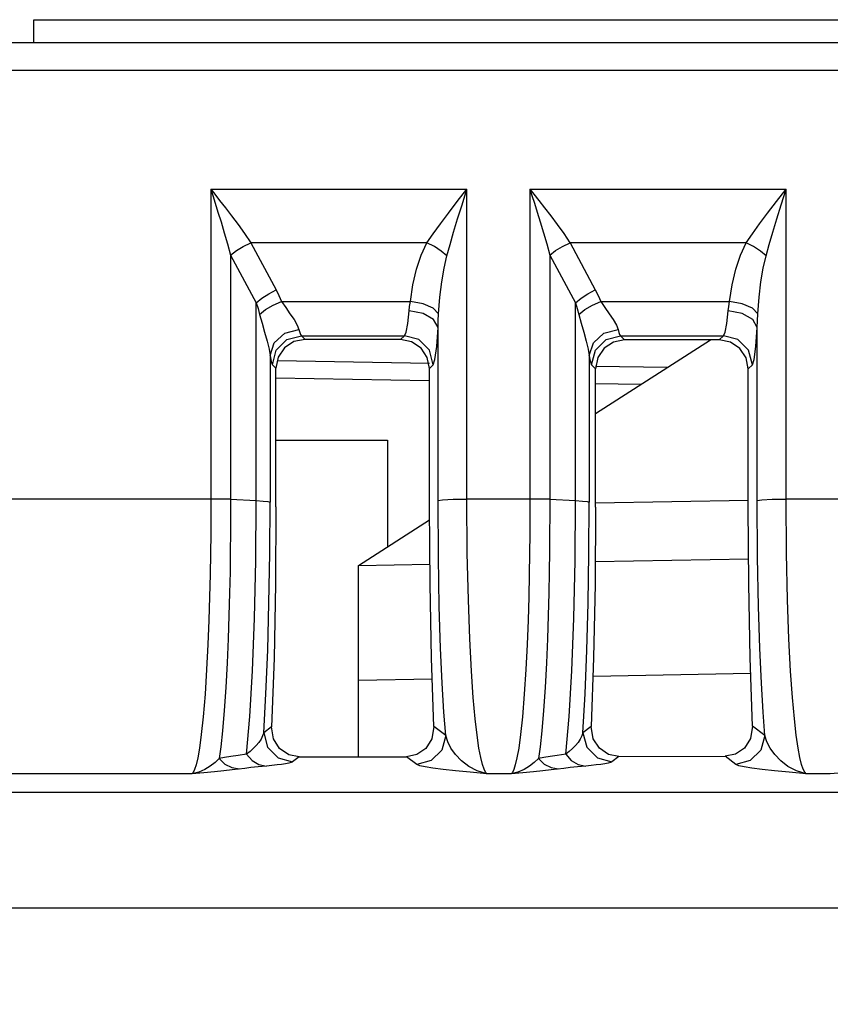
# Model space of a CAD drawing. Header units: millimetres. Extents: x 0 to 700, y 0 to 600.
# Tile 26 of 65: x 94 to 108, y 379 to 396. Entities that reach past the tile are written whole.
import ezdxf

# ---------------------------------------------------------------- set-up
doc = ezdxf.new("R2010")
doc.units = ezdxf.units.MM
doc.header["$LTSCALE"] = 39.111111
doc.layers.get('0').update_dxf_attribs({"linetype": 'CONTINUOUS'})

msp = doc.modelspace()

# ---------------------------------------------------------------- linework, layer by layer
at = {"color": 7, "linetype": 'CONTINUOUS'}
for p, q in [((93.795, 395.854), (93.795, 396.254)), ((93.795, 396.254), (153.295, 396.254)), ((153.295, 395.854), (90.495, 395.854)), ((153.295, 395.38), (90.495, 395.38)), ((96.848, 393.333), (96.848, 387.997)), ((96.848, 393.333), (96.881, 393.229)), ((96.848, 393.333), (96.915, 393.248)), ((96.848, 393.333), (101.261, 393.333)), ((96.881, 393.229), (96.923, 393.096)), ((96.915, 393.248), (97, 393.141)), ((101.094, 393.121), (101.261, 393.333)), ((101.178, 393.068), (101.261, 393.333)), ((101.261, 387.997), (101.261, 393.333)), ((102.348, 393.333), (102.348, 387.997)), ((102.348, 393.333), (102.381, 393.229)), ((102.348, 393.333), (102.415, 393.248)), ((102.348, 393.333), (106.761, 393.333)), ((102.381, 393.229), (102.423, 393.096)), ((102.415, 393.248), (102.5, 393.141)), ((106.594, 393.121), (106.761, 393.333)), ((106.678, 393.068), (106.761, 393.333)), ((106.761, 387.997), (106.761, 393.333)), ((96.923, 393.096), (96.971, 392.942)), ((97, 393.141), (97.098, 393.016)), ((100.941, 392.923), (101.094, 393.121)), ((101.101, 392.822), (101.178, 393.068)), ((102.423, 393.096), (102.471, 392.942)), ((102.5, 393.141), (102.598, 393.016)), ((106.441, 392.923), (106.594, 393.121)), ((106.601, 392.822), (106.678, 393.068)), ((96.971, 392.942), (97.024, 392.77)), ((97.098, 393.016), (97.205, 392.875)), ((100.803, 392.739), (100.941, 392.923)), ((102.471, 392.942), (102.524, 392.77)), ((102.598, 393.016), (102.705, 392.875)), ((106.303, 392.739), (106.441, 392.923)), ((97.024, 392.77), (97.08, 392.585)), ((97.205, 392.875), (97.317, 392.725)), ((97.317, 392.725), (97.43, 392.569)), ((100.68, 392.568), (100.803, 392.739)), ((101.032, 392.593), (101.101, 392.822)), ((102.524, 392.77), (102.58, 392.585)), ((102.705, 392.875), (102.817, 392.725)), ((102.817, 392.725), (102.93, 392.569)), ((106.18, 392.568), (106.303, 392.739)), ((106.532, 392.593), (106.601, 392.822)), ((97.08, 392.585), (97.136, 392.394)), ((97.43, 392.569), (97.537, 392.411)), ((100.572, 392.411), (100.68, 392.568)), ((100.971, 392.382), (101.032, 392.593)), ((102.58, 392.585), (102.636, 392.394)), ((102.93, 392.569), (103.037, 392.411)), ((106.072, 392.411), (106.18, 392.568)), ((106.471, 392.382), (106.532, 392.593)), ((97.136, 392.394), (97.189, 392.2)), ((97.408, 392.35), (97.538, 392.411)), ((97.538, 392.411), (97.973, 391.599)), ((100.572, 392.411), (97.538, 392.411)), ((100.475, 392.196), (100.572, 392.411)), ((100.701, 392.346), (100.572, 392.411)), ((100.917, 392.187), (100.971, 392.382)), ((102.636, 392.394), (102.689, 392.2)), ((102.908, 392.35), (103.038, 392.411)), ((103.038, 392.411), (103.473, 391.599)), ((106.072, 392.411), (103.038, 392.411)), ((105.975, 392.196), (106.072, 392.411)), ((106.201, 392.346), (106.072, 392.411)), ((106.417, 392.187), (106.471, 392.382)), ((97.189, 392.2), (97.289, 392.278)), ((97.289, 392.278), (97.408, 392.35)), ((100.819, 392.269), (100.701, 392.346)), ((100.917, 392.187), (100.819, 392.269)), ((102.689, 392.2), (102.789, 392.278)), ((102.789, 392.278), (102.908, 392.35)), ((106.319, 392.269), (106.201, 392.346)), ((106.417, 392.187), (106.319, 392.269)), ((97.189, 392.2), (97.189, 387.994)), ((97.189, 392.2), (97.632, 391.376)), ((100.394, 391.956), (100.475, 392.196)), ((100.868, 391.975), (100.917, 392.187)), ((102.689, 392.2), (102.689, 387.994)), ((102.689, 392.2), (103.132, 391.376)), ((105.894, 391.956), (105.975, 392.196)), ((106.368, 391.975), (106.417, 392.187)), ((100.33, 391.69), (100.394, 391.956)), ((100.828, 391.738), (100.868, 391.975)), ((105.83, 391.69), (105.894, 391.956)), ((106.328, 391.738), (106.368, 391.975)), ((100.796, 391.476), (100.828, 391.738)), ((106.296, 391.476), (106.328, 391.738)), ((97.728, 391.457), (97.845, 391.534)), ((97.845, 391.534), (97.973, 391.599)), ((97.973, 391.599), (98.022, 391.503)), ((100.286, 391.401), (100.33, 391.69)), ((103.228, 391.457), (103.345, 391.534)), ((103.345, 391.534), (103.473, 391.599)), ((103.473, 391.599), (103.522, 391.503)), ((105.786, 391.401), (105.83, 391.69)), ((97.632, 391.376), (97.728, 391.457)), ((97.632, 387.972), (97.632, 391.376)), ((97.632, 391.376), (97.661, 391.28)), ((97.923, 391.338), (98.068, 391.401)), ((98.022, 391.503), (98.068, 391.401)), ((98.068, 391.401), (98.138, 391.297)), ((98.068, 391.401), (100.286, 391.401)), ((100.273, 391.316), (100.286, 391.401)), ((100.506, 391.359), (100.286, 391.401)), ((100.68, 391.284), (100.506, 391.359)), ((100.774, 391.19), (100.796, 391.476)), ((103.132, 391.376), (103.228, 391.457)), ((103.132, 387.972), (103.132, 391.376)), ((103.132, 391.376), (103.161, 391.28)), ((103.423, 391.338), (103.568, 391.401)), ((103.522, 391.503), (103.568, 391.401)), ((103.568, 391.401), (103.638, 391.297)), ((103.568, 391.401), (105.786, 391.401)), ((105.773, 391.316), (105.786, 391.401)), ((106.006, 391.359), (105.786, 391.401)), ((106.18, 391.284), (106.006, 391.359)), ((106.274, 391.19), (106.296, 391.476)), ((97.661, 391.28), (97.689, 391.179)), ((97.689, 391.179), (97.792, 391.262)), ((97.792, 391.262), (97.923, 391.338)), ((98.138, 391.297), (98.212, 391.191)), ((98.212, 391.191), (98.282, 391.088)), ((100.241, 391.023), (100.264, 391.239)), ((100.264, 391.239), (100.273, 391.316)), ((100.506, 391.195), (100.264, 391.239)), ((100.687, 391.09), (100.506, 391.195)), ((100.774, 391.19), (100.68, 391.284)), ((100.767, 391.065), (100.774, 391.19)), ((103.161, 391.28), (103.189, 391.179)), ((103.189, 391.179), (103.292, 391.262)), ((103.292, 391.262), (103.423, 391.338)), ((103.638, 391.297), (103.712, 391.191)), ((103.712, 391.191), (103.782, 391.088)), ((105.741, 391.023), (105.764, 391.239)), ((105.764, 391.239), (105.773, 391.316)), ((106.006, 391.195), (105.764, 391.239)), ((106.187, 391.09), (106.006, 391.195)), ((106.274, 391.19), (106.18, 391.284)), ((106.267, 391.065), (106.274, 391.19)), ((97.689, 391.179), (97.731, 391.025)), ((97.731, 391.025), (97.775, 390.87)), ((98.282, 391.088), (98.338, 390.994)), ((100.213, 390.874), (100.241, 391.023)), ((100.763, 390.951), (100.687, 391.09)), ((100.763, 390.951), (100.767, 391.065)), ((103.189, 391.179), (103.231, 391.025)), ((103.231, 391.025), (103.275, 390.87)), ((103.782, 391.088), (103.838, 390.994)), ((105.713, 390.874), (105.741, 391.023)), ((106.263, 390.951), (106.187, 391.09)), ((106.263, 390.951), (106.267, 391.065)), ((97.775, 390.87), (97.817, 390.717)), ((97.94, 390.69), (98.122, 390.853)), ((98.122, 390.853), (98.367, 390.918)), ((98.338, 390.994), (98.367, 390.918)), ((98.367, 390.918), (98.379, 390.869)), ((98.379, 390.869), (98.393, 390.832)), ((100.183, 390.812), (100.213, 390.874)), ((100.74, 390.628), (100.763, 390.951)), ((100.763, 387.973), (100.763, 390.951)), ((103.275, 390.87), (103.317, 390.717)), ((103.44, 390.69), (103.622, 390.853)), ((103.622, 390.853), (103.867, 390.918)), ((103.838, 390.994), (103.867, 390.918)), ((103.867, 390.918), (103.879, 390.869)), ((103.879, 390.869), (103.893, 390.832)), ((105.683, 390.812), (105.713, 390.874)), ((106.24, 390.628), (106.263, 390.951)), ((106.263, 387.973), (106.263, 390.951)), ((97.817, 390.717), (97.851, 390.58)), ((97.868, 390.47), (97.94, 390.69)), ((97.976, 390.561), (98.159, 390.744)), ((98.28, 390.71), (98.117, 390.602)), ((98.159, 390.744), (98.408, 390.812)), ((98.472, 390.748), (98.28, 390.71)), ((98.393, 390.832), (98.408, 390.812)), ((98.408, 390.812), (98.472, 390.748)), ((98.408, 390.812), (100.183, 390.812)), ((100.116, 390.746), (98.472, 390.748)), ((100.116, 390.746), (100.183, 390.812)), ((100.308, 390.708), (100.116, 390.746)), ((100.432, 390.744), (100.183, 390.812)), ((100.47, 390.599), (100.308, 390.708)), ((100.614, 390.561), (100.432, 390.744)), ((103.317, 390.717), (103.351, 390.58)), ((103.368, 390.47), (103.44, 390.69)), ((103.476, 390.561), (103.659, 390.744)), ((103.478, 389.471), (105.457, 390.739)), ((103.786, 390.703), (103.624, 390.595)), ((103.659, 390.744), (103.908, 390.812)), ((103.979, 390.741), (103.786, 390.703)), ((103.893, 390.832), (103.908, 390.812)), ((103.908, 390.812), (103.979, 390.741)), ((103.908, 390.812), (105.683, 390.812)), ((105.61, 390.739), (103.979, 390.741)), ((105.61, 390.739), (105.683, 390.812)), ((105.801, 390.701), (105.61, 390.739)), ((105.932, 390.744), (105.683, 390.812)), ((105.963, 390.593), (105.801, 390.701)), ((106.114, 390.561), (105.932, 390.744)), ((97.851, 390.58), (97.868, 390.47)), ((97.909, 390.311), (97.976, 390.561)), ((98.117, 390.602), (98.009, 390.441)), ((100.578, 390.438), (100.47, 390.599)), ((100.682, 390.311), (100.614, 390.561)), ((100.711, 390.404), (100.74, 390.628)), ((103.351, 390.58), (103.368, 390.47)), ((103.409, 390.311), (103.476, 390.561)), ((103.624, 390.595), (103.516, 390.434)), ((106.072, 390.431), (105.963, 390.593)), ((106.182, 390.311), (106.114, 390.561)), ((106.211, 390.404), (106.24, 390.628)), ((97.868, 390.47), (97.868, 387.946)), ((97.868, 390.47), (97.88, 390.397)), ((97.88, 390.397), (97.894, 390.342)), ((97.894, 390.342), (97.909, 390.311)), ((98.009, 390.441), (97.971, 390.25)), ((97.998, 390.384), (100.618, 390.338)), ((100.616, 390.247), (100.578, 390.438)), ((100.682, 390.311), (100.711, 390.404)), ((103.368, 390.47), (103.368, 387.946)), ((103.368, 390.47), (103.38, 390.397)), ((103.38, 390.397), (103.394, 390.342)), ((103.394, 390.342), (103.409, 390.311)), ((103.516, 390.434), (103.478, 390.243)), ((106.11, 390.24), (106.072, 390.431)), ((106.182, 390.311), (106.211, 390.404)), ((97.909, 390.311), (97.971, 390.25)), ((97.971, 387.866), (97.971, 390.25)), ((100.616, 390.247), (100.682, 390.311)), ((100.616, 387.863), (100.616, 390.247)), ((103.409, 390.311), (103.478, 390.243)), ((103.478, 390.289), (104.719, 390.267)), ((103.478, 387.861), (103.478, 390.243)), ((106.11, 390.24), (106.182, 390.311)), ((106.11, 387.858), (106.11, 390.24)), ((97.968, 390.085), (100.613, 390.039)), ((103.473, 389.989), (104.264, 389.975)), ((97.971, 389.014), (99.895, 389.014)), ((99.895, 389.014), (99.895, 387.174)), ((96.848, 387.997), (90.495, 387.997)), ((96.848, 387.997), (96.848, 387.711)), ((96.972, 387.997), (96.848, 387.997)), ((97.088, 387.996), (96.972, 387.997)), ((97.189, 387.994), (97.088, 387.996)), ((97.189, 387.994), (97.189, 387.716)), ((97.189, 387.994), (97.632, 387.972)), ((97.624, 386.932), (97.632, 387.972)), ((97.632, 387.972), (97.751, 387.965)), ((100.763, 387.973), (100.841, 387.985)), ((100.769, 386.996), (100.763, 387.973)), ((100.841, 387.985), (101.022, 387.994)), ((101.022, 387.994), (101.261, 387.997)), ((101.268, 387.064), (101.261, 387.997)), ((102.348, 387.997), (101.261, 387.997)), ((102.348, 387.997), (102.348, 387.711)), ((102.472, 387.997), (102.348, 387.997)), ((102.588, 387.996), (102.472, 387.997)), ((102.689, 387.994), (102.588, 387.996)), ((102.689, 387.994), (102.689, 387.716)), ((102.689, 387.994), (103.132, 387.972)), ((103.124, 386.932), (103.132, 387.972)), ((103.132, 387.972), (103.251, 387.965)), ((106.108, 387.971), (103.476, 387.925)), ((106.263, 387.973), (106.341, 387.985)), ((106.269, 386.996), (106.263, 387.973)), ((106.341, 387.985), (106.522, 387.994)), ((106.522, 387.994), (106.761, 387.997)), ((106.768, 387.064), (106.761, 387.997)), ((107.848, 387.997), (106.761, 387.997)), ((97.751, 387.965), (97.832, 387.956)), ((97.832, 387.956), (97.868, 387.946)), ((97.864, 387.06), (97.868, 387.946)), ((97.971, 387.866), (97.962, 386.533)), ((100.625, 386.534), (100.616, 387.863)), ((103.251, 387.965), (103.332, 387.956)), ((103.332, 387.956), (103.368, 387.946)), ((103.364, 387.06), (103.368, 387.946)), ((103.478, 387.861), (103.469, 386.535)), ((106.118, 386.536), (106.11, 387.858)), ((96.848, 387.711), (96.846, 387.4)), ((97.189, 387.716), (97.187, 387.416)), ((99.395, 386.854), (100.618, 387.638)), ((102.348, 387.711), (102.346, 387.4)), ((102.689, 387.716), (102.687, 387.416)), ((96.846, 387.4), (96.842, 387.063)), ((97.187, 387.416), (97.184, 387.093)), ((102.346, 387.4), (102.342, 387.063)), ((102.687, 387.416), (102.684, 387.093)), ((96.842, 387.063), (96.836, 386.7)), ((97.184, 387.093), (97.179, 386.746)), ((97.85, 386.204), (97.864, 387.06)), ((100.785, 386.149), (100.769, 386.996)), ((101.286, 386.263), (101.268, 387.064)), ((102.342, 387.063), (102.336, 386.7)), ((102.684, 387.093), (102.679, 386.746)), ((103.35, 386.204), (103.364, 387.06)), ((103.472, 386.925), (106.115, 386.971)), ((106.285, 386.149), (106.269, 386.996)), ((106.786, 386.263), (106.768, 387.064)), ((97.603, 385.945), (97.624, 386.932)), ((99.395, 386.854), (100.623, 386.875)), ((99.395, 383.56), (99.395, 386.854)), ((103.103, 385.945), (103.124, 386.932)), ((96.836, 386.7), (96.827, 386.316)), ((97.179, 386.746), (97.171, 386.378)), ((102.336, 386.7), (102.327, 386.316)), ((102.679, 386.746), (102.671, 386.378)), ((97.962, 386.533), (97.937, 385.256)), ((100.65, 385.26), (100.625, 386.534)), ((103.469, 386.535), (103.445, 385.262)), ((106.142, 385.265), (106.118, 386.536)), ((96.827, 386.316), (96.814, 385.914)), ((97.171, 386.378), (97.161, 385.993)), ((102.327, 386.316), (102.314, 385.914)), ((102.671, 386.378), (102.661, 385.993)), ((97.828, 385.394), (97.85, 386.204)), ((100.808, 385.428), (100.785, 386.149)), ((101.311, 385.589), (101.286, 386.263)), ((103.328, 385.394), (103.35, 386.204)), ((106.308, 385.428), (106.285, 386.149)), ((106.811, 385.589), (106.786, 386.263)), ((97.161, 385.993), (97.147, 385.592)), ((97.568, 385.042), (97.603, 385.945)), ((102.661, 385.993), (102.647, 385.592)), ((103.068, 385.042), (103.103, 385.945)), ((96.814, 385.914), (96.798, 385.495)), ((102.314, 385.914), (102.298, 385.495)), ((96.798, 385.495), (96.776, 385.063)), ((97.147, 385.592), (97.13, 385.177)), ((100.835, 384.826), (100.808, 385.428)), ((101.34, 385.032), (101.311, 385.589)), ((102.298, 385.495), (102.276, 385.063)), ((102.647, 385.592), (102.63, 385.177)), ((106.335, 384.826), (106.308, 385.428)), ((106.84, 385.032), (106.811, 385.589)), ((97.797, 384.644), (97.828, 385.394)), ((97.937, 385.256), (97.896, 384.076)), ((100.69, 384.079), (100.65, 385.26)), ((103.297, 384.644), (103.328, 385.394)), ((103.445, 385.262), (103.405, 384.082)), ((106.182, 384.085), (106.142, 385.265)), ((97.13, 385.177), (97.107, 384.756)), ((102.63, 385.177), (102.607, 384.756)), ((96.776, 385.063), (96.749, 384.636)), ((97.521, 384.252), (97.568, 385.042)), ((101.371, 384.579), (101.34, 385.032)), ((102.276, 385.063), (102.249, 384.636)), ((103.021, 384.252), (103.068, 385.042)), ((103.434, 384.951), (106.151, 384.998)), ((106.871, 384.579), (106.84, 385.032)), ((97.107, 384.756), (97.08, 384.355)), ((99.395, 384.88), (100.662, 384.902)), ((100.864, 384.329), (100.835, 384.826)), ((102.607, 384.756), (102.58, 384.355)), ((106.364, 384.329), (106.335, 384.826)), ((96.749, 384.636), (96.717, 384.249)), ((97.759, 383.973), (97.797, 384.644)), ((101.404, 384.216), (101.371, 384.579)), ((102.249, 384.636), (102.217, 384.249)), ((103.259, 383.973), (103.297, 384.644)), ((106.904, 384.216), (106.871, 384.579)), ((96.717, 384.249), (96.684, 383.941)), ((97.08, 384.355), (97.051, 384.007)), ((97.463, 383.607), (97.521, 384.252)), ((100.895, 383.924), (100.864, 384.329)), ((102.217, 384.249), (102.184, 383.941)), ((102.58, 384.355), (102.551, 384.007)), ((102.963, 383.607), (103.021, 384.252)), ((106.395, 383.924), (106.364, 384.329)), ((97.896, 384.076), (97.759, 383.973)), ((97.929, 383.868), (97.896, 384.076)), ((100.69, 384.079), (100.656, 383.867)), ((100.895, 383.924), (100.69, 384.079)), ((101.437, 383.93), (101.404, 384.216)), ((103.405, 384.082), (103.259, 383.973)), ((103.438, 383.872), (103.405, 384.082)), ((106.182, 384.085), (106.147, 383.873)), ((106.395, 383.924), (106.182, 384.085)), ((106.937, 383.93), (106.904, 384.216)), ((96.684, 383.941), (96.653, 383.711)), ((97.051, 384.007), (97.021, 383.734)), ((97.741, 383.918), (97.713, 383.862)), ((97.759, 383.973), (97.741, 383.918)), ((97.759, 383.973), (97.827, 383.724)), ((100.895, 383.924), (100.827, 383.676)), ((100.93, 383.815), (100.895, 383.924)), ((101.469, 383.71), (101.437, 383.93)), ((102.184, 383.941), (102.153, 383.711)), ((102.551, 384.007), (102.521, 383.734)), ((103.241, 383.918), (103.213, 383.862)), ((103.259, 383.973), (103.241, 383.918)), ((103.259, 383.973), (103.327, 383.724)), ((106.395, 383.924), (106.327, 383.676)), ((106.43, 383.815), (106.395, 383.924)), ((106.969, 383.71), (106.937, 383.93)), ((97.021, 383.734), (96.993, 383.528)), ((97.631, 383.753), (97.579, 383.701)), ((97.676, 383.807), (97.631, 383.753)), ((97.713, 383.862), (97.676, 383.807)), ((98.032, 383.703), (97.929, 383.868)), ((100.656, 383.867), (100.551, 383.702)), ((100.986, 383.707), (100.93, 383.815)), ((102.521, 383.734), (102.493, 383.528)), ((103.131, 383.753), (103.079, 383.701)), ((103.176, 383.807), (103.131, 383.753)), ((103.213, 383.862), (103.176, 383.807)), ((103.543, 383.708), (103.438, 383.872)), ((106.147, 383.873), (106.042, 383.708)), ((106.486, 383.707), (106.43, 383.815)), ((96.653, 383.711), (96.623, 383.542)), ((97.193, 383.564), (97.085, 383.545)), ((97.318, 383.585), (97.193, 383.564)), ((97.463, 383.607), (97.318, 383.585)), ((97.523, 383.652), (97.463, 383.607)), ((97.463, 383.607), (97.559, 383.498)), ((97.579, 383.701), (97.523, 383.652)), ((97.827, 383.724), (98.01, 383.542)), ((98.192, 383.594), (98.032, 383.703)), ((98.37, 383.559), (98.192, 383.594)), ((98.37, 383.559), (98.258, 383.475)), ((98.37, 383.559), (100.218, 383.561)), ((100.396, 383.597), (100.218, 383.561)), ((100.397, 383.427), (100.218, 383.561)), ((100.551, 383.702), (100.396, 383.597)), ((100.827, 383.676), (100.645, 383.494)), ((101.065, 383.598), (100.986, 383.707)), ((101.168, 383.491), (101.065, 383.598)), ((101.499, 383.545), (101.469, 383.71)), ((102.153, 383.711), (102.123, 383.542)), ((102.693, 383.564), (102.585, 383.545)), ((102.818, 383.585), (102.693, 383.564)), ((102.963, 383.607), (102.818, 383.585)), ((103.023, 383.652), (102.963, 383.607)), ((102.963, 383.607), (103.059, 383.498)), ((103.079, 383.701), (103.023, 383.652)), ((103.327, 383.724), (103.51, 383.542)), ((103.698, 383.602), (103.543, 383.708)), ((103.879, 383.566), (103.698, 383.602)), ((103.879, 383.566), (103.758, 383.475)), ((103.879, 383.566), (105.709, 383.568)), ((105.887, 383.603), (105.709, 383.568)), ((105.897, 383.427), (105.709, 383.568)), ((106.042, 383.708), (105.887, 383.603)), ((106.327, 383.676), (106.145, 383.494)), ((106.565, 383.598), (106.486, 383.707)), ((106.668, 383.491), (106.565, 383.598)), ((106.999, 383.545), (106.969, 383.71)), ((96.595, 383.422), (96.569, 383.341)), ((96.623, 383.542), (96.595, 383.422)), ((96.838, 383.399), (96.745, 383.343)), ((96.921, 383.461), (96.838, 383.399)), ((96.993, 383.528), (96.921, 383.461)), ((97.085, 383.545), (96.993, 383.528)), ((96.993, 383.528), (97.092, 383.434)), ((97.092, 383.434), (97.211, 383.373)), ((97.559, 383.498), (97.678, 383.427)), ((97.809, 383.4), (97.665, 383.386)), ((97.678, 383.427), (97.809, 383.4)), ((97.901, 383.409), (97.809, 383.4)), ((97.989, 383.419), (97.901, 383.409)), ((98.068, 383.429), (97.989, 383.419)), ((98.01, 383.542), (98.258, 383.475)), ((98.137, 383.44), (98.068, 383.429)), ((98.193, 383.452), (98.137, 383.44)), ((98.234, 383.463), (98.193, 383.452)), ((98.258, 383.475), (98.234, 383.463)), ((100.645, 383.494), (100.397, 383.427)), ((100.447, 383.406), (100.397, 383.427)), ((100.54, 383.386), (100.447, 383.406)), ((101.293, 383.395), (101.168, 383.491)), ((101.439, 383.316), (101.293, 383.395)), ((101.529, 383.426), (101.499, 383.545)), ((101.556, 383.344), (101.529, 383.426)), ((102.095, 383.422), (102.069, 383.341)), ((102.123, 383.542), (102.095, 383.422)), ((102.338, 383.399), (102.245, 383.343)), ((102.421, 383.461), (102.338, 383.399)), ((102.493, 383.528), (102.421, 383.461)), ((102.585, 383.545), (102.493, 383.528)), ((102.493, 383.528), (102.592, 383.434)), ((102.592, 383.434), (102.711, 383.373)), ((103.059, 383.498), (103.178, 383.427)), ((103.309, 383.4), (103.165, 383.386)), ((103.178, 383.427), (103.309, 383.4)), ((103.401, 383.409), (103.309, 383.4)), ((103.489, 383.419), (103.401, 383.409)), ((103.568, 383.429), (103.489, 383.419)), ((103.51, 383.542), (103.758, 383.475)), ((103.637, 383.44), (103.568, 383.429)), ((103.693, 383.452), (103.637, 383.44)), ((103.734, 383.463), (103.693, 383.452)), ((103.758, 383.475), (103.734, 383.463)), ((106.145, 383.494), (105.897, 383.427)), ((105.947, 383.406), (105.897, 383.427)), ((106.04, 383.386), (105.947, 383.406)), ((106.793, 383.395), (106.668, 383.491)), ((106.939, 383.316), (106.793, 383.395)), ((107.029, 383.426), (106.999, 383.545)), ((107.056, 383.344), (107.029, 383.426)), ((96.523, 383.266), (90.495, 383.266)), ((96.64, 383.297), (96.523, 383.266)), ((96.545, 383.291), (96.523, 383.266)), ((96.727, 383.285), (96.523, 383.266)), ((96.569, 383.341), (96.545, 383.291)), ((96.745, 383.343), (96.64, 383.297)), ((96.91, 383.303), (96.727, 383.285)), ((97.072, 383.32), (96.91, 383.303)), ((97.215, 383.335), (97.072, 383.32)), ((97.211, 383.373), (97.341, 383.35)), ((97.432, 383.361), (97.215, 383.335)), ((97.54, 383.373), (97.432, 383.361)), ((97.665, 383.386), (97.54, 383.373)), ((100.673, 383.365), (100.54, 383.386)), ((100.849, 383.342), (100.673, 383.365)), ((101.064, 383.318), (100.849, 383.342)), ((101.317, 383.293), (101.064, 383.318)), ((101.606, 383.266), (101.317, 383.293)), ((101.606, 383.266), (101.439, 383.316)), ((101.582, 383.293), (101.556, 383.344)), ((101.606, 383.266), (101.582, 383.293)), ((102.023, 383.266), (101.606, 383.266)), ((102.14, 383.297), (102.023, 383.266)), ((102.045, 383.291), (102.023, 383.266)), ((102.227, 383.285), (102.023, 383.266)), ((102.069, 383.341), (102.045, 383.291)), ((102.245, 383.343), (102.14, 383.297)), ((102.41, 383.303), (102.227, 383.285)), ((102.572, 383.32), (102.41, 383.303)), ((102.715, 383.335), (102.572, 383.32)), ((102.711, 383.373), (102.841, 383.35)), ((102.932, 383.361), (102.715, 383.335)), ((103.04, 383.373), (102.932, 383.361)), ((103.165, 383.386), (103.04, 383.373)), ((106.173, 383.365), (106.04, 383.386)), ((106.349, 383.342), (106.173, 383.365)), ((106.564, 383.318), (106.349, 383.342)), ((106.817, 383.293), (106.564, 383.318)), ((107.106, 383.266), (106.817, 383.293)), ((107.106, 383.266), (106.939, 383.316)), ((107.082, 383.293), (107.056, 383.344)), ((107.106, 383.266), (107.082, 383.293)), ((107.523, 383.266), (107.106, 383.266)), ((107.727, 383.285), (107.523, 383.266)), ((90.495, 382.953), (154.795, 382.953)), ((90.495, 380.956), (155.295, 380.956))]:
    msp.add_line(p, q, dxfattribs=at)
msp.add_arc((-935.205, 336.854), 1044.043, 354.725638, 2.413934, dxfattribs=at)

doc.saveas('drawing.dxf')
